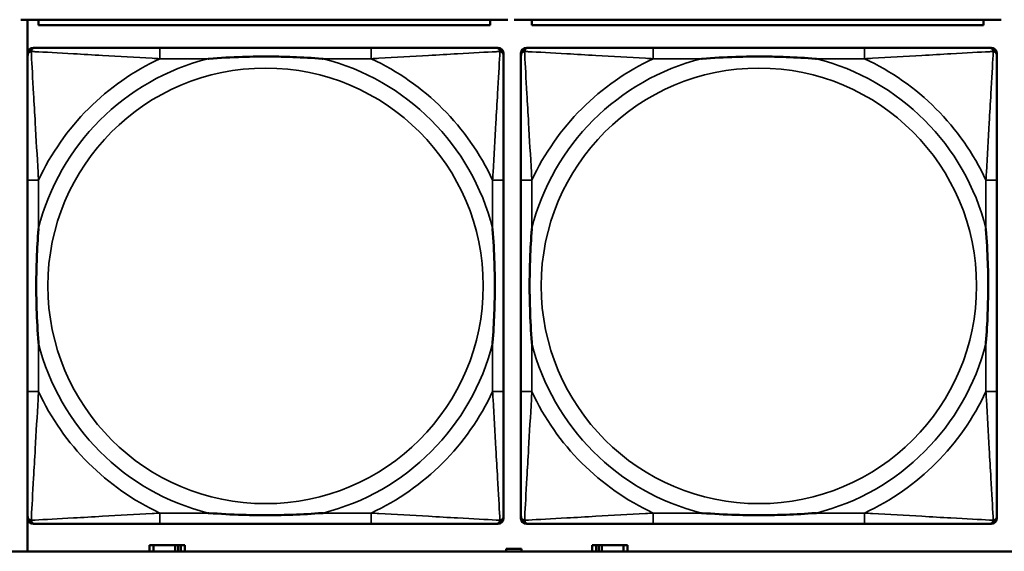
# Model space of a CAD drawing. Header units: inches. Extents: x 1.9 to 64.4, y 1.6 to 69.2.
# Tile 150 of 256: x 33.795 to 35.212, y 50.862 to 51.626. Entities that reach past the tile are written whole.
import ezdxf

# ---------------------------------------------------------------- set-up
doc = ezdxf.new("R2010")
doc.units = ezdxf.units.IN
doc.header["$MEASUREMENT"] = 0
doc.layers.add('Visible (ANSI)', color=7, linetype='Continuous', lineweight=50)
doc.layers.add('Visible Narrow (ANSI)', color=7, linetype='Continuous', lineweight=35)

msp = doc.modelspace()

# ---------------------------------------------------------------- linework, layer by layer
at = {"layer": 'Visible (ANSI)'}
for p, q in [((33.7967, 51.6264), (34.4977, 51.6264)), ((33.8064, 50.8616), (33.8064, 51.6264)), ((33.8222, 51.6264), (33.8222, 51.6184)), ((34.4722, 51.6184), (34.4722, 51.6264)), ((34.5067, 51.6264), (35.2077, 51.6264)), ((34.5322, 51.6264), (34.5322, 51.6184)), ((35.1822, 51.6184), (35.1822, 51.6264)), ((34.4722, 51.6184), (33.8222, 51.6184)), ((35.1822, 51.6184), (34.5322, 51.6184)), ((33.8144, 51.586), (33.8183, 51.586)), ((34.301, 51.586), (33.997, 51.586)), ((34.4797, 51.586), (34.4836, 51.586)), ((34.5244, 51.586), (34.5283, 51.586)), ((35.011, 51.586), (34.707, 51.586)), ((35.1897, 51.586), (35.1936, 51.586)), ((33.8065, 50.9089), (33.8065, 51.5781)), ((34.4915, 51.5781), (34.4915, 51.5742)), ((34.5165, 50.9089), (34.5165, 51.5781)), ((35.2015, 51.5781), (35.2015, 51.5742)), ((33.8065, 51.3955), (33.8065, 51.0915)), ((34.4915, 51.0915), (34.4915, 51.3955)), ((34.5165, 51.3955), (34.5165, 51.0915)), ((35.2015, 51.0915), (35.2015, 51.3955)), ((34.4836, 50.901), (33.8144, 50.901)), ((33.997, 50.901), (34.301, 50.901)), ((34.4915, 50.9128), (34.4915, 50.9089)), ((35.1936, 50.901), (34.5244, 50.901)), ((34.707, 50.901), (35.011, 50.901)), ((35.2015, 50.9128), (35.2015, 50.9089)), ((45.17, 50.8616), (22.395, 50.8616)), ((33.9877, 50.8706), (33.9819, 50.8706)), ((33.9819, 50.8706), (33.9819, 50.8616)), ((33.9877, 50.8706), (34.019, 50.8706)), ((33.9877, 50.8616), (33.9877, 50.8706)), ((34.019, 50.8616), (34.019, 50.8706)), ((34.019, 50.8706), (34.0231, 50.8706)), ((34.0231, 50.8706), (34.0231, 50.8616)), ((34.0231, 50.8706), (34.027, 50.8706)), ((34.0329, 50.8706), (34.027, 50.8706)), ((34.027, 50.8706), (34.027, 50.8616)), ((34.0329, 50.8616), (34.0329, 50.8706)), ((34.4954, 50.8616), (34.4954, 50.8651)), ((34.4954, 50.8651), (34.5174, 50.8651)), ((34.5174, 50.8651), (34.5174, 50.8616)), ((34.6247, 50.8706), (34.6189, 50.8706)), ((34.6189, 50.8706), (34.6189, 50.8616)), ((34.6247, 50.8706), (34.6287, 50.8706)), ((34.6247, 50.8616), (34.6247, 50.8706)), ((34.6287, 50.8616), (34.6287, 50.8706)), ((34.6287, 50.8706), (34.6328, 50.8706)), ((34.6328, 50.8706), (34.6328, 50.8616)), ((34.6328, 50.8706), (34.664, 50.8706)), ((34.664, 50.8706), (34.664, 50.8616)), ((34.6699, 50.8706), (34.664, 50.8706)), ((34.6699, 50.8616), (34.6699, 50.8706))]:
    msp.add_line(p, q, dxfattribs=at)
for centre, radius, start, end in [((33.8144, 51.5781), 0.00787, 90, 180), ((33.8183, 51.5742), 0.0118, 90, 180), ((34.4797, 51.5742), 0.0118, 0, 90), ((34.4836, 51.5781), 0.00787, 0, 90), ((34.5244, 51.5781), 0.00787, 90, 180), ((34.5283, 51.5742), 0.0118, 90, 180), ((35.1897, 51.5742), 0.0118, 0, 90), ((35.1936, 51.5781), 0.00787, 0, 90), ((33.8183, 50.9128), 0.0118, 180, 270), ((33.8144, 50.9089), 0.00787, 180, 270), ((34.4797, 50.9128), 0.0118, 270, 360), ((34.4836, 50.9089), 0.00787, 270, 0), ((34.5283, 50.9128), 0.0118, 180, 270), ((34.5244, 50.9089), 0.00787, 180, 270), ((35.1897, 50.9128), 0.0118, 270, 360), ((35.1936, 50.9089), 0.00787, 270, 0)]:
    msp.add_arc(centre, radius, start, end, dxfattribs=at)
for points, knots in [([(33.997, 51.586), (33.9935, 51.586), (33.9899, 51.586), (33.9863, 51.586), (33.9531, 51.586), (33.9194, 51.586), (33.8885, 51.586), (33.8616, 51.586), (33.836, 51.586), (33.8226, 51.586), (33.821, 51.586), (33.8195, 51.586), (33.8183, 51.586)], [0, 0, 0, 0, 0.0272471, 0.0272471, 0.0272471, 0.2790553, 0.2790553, 0.2790553, 0.4988354, 0.4988354, 0.4988354, 0.5252205, 0.5252205, 0.5252205, 0.5252205]), ([(34.4797, 51.586), (34.4648, 51.586), (34.4232, 51.586), (34.3826, 51.586), (34.356, 51.586), (34.3282, 51.586), (34.301, 51.586)], [-0.5252205, -0.5252205, -0.5252205, -0.5252205, -0.20743, -0.20743, -0.20743, 0, 0, 0, 0]), ([(34.707, 51.586), (34.7035, 51.586), (34.6999, 51.586), (34.6963, 51.586), (34.6631, 51.586), (34.6294, 51.586), (34.5985, 51.586), (34.5716, 51.586), (34.546, 51.586), (34.5326, 51.586), (34.531, 51.586), (34.5295, 51.586), (34.5283, 51.586)], [0, 0, 0, 0, 0.0272471, 0.0272471, 0.0272471, 0.2790553, 0.2790553, 0.2790553, 0.4988354, 0.4988354, 0.4988354, 0.5252205, 0.5252205, 0.5252205, 0.5252205]), ([(35.1897, 51.586), (35.1748, 51.586), (35.1332, 51.586), (35.0926, 51.586), (35.066, 51.586), (35.0382, 51.586), (35.011, 51.586)], [-0.5252205, -0.5252205, -0.5252205, -0.5252205, -0.20743, -0.20743, -0.20743, 0, 0, 0, 0]), ([(33.8065, 51.5742), (33.8065, 51.5593), (33.8065, 51.5177), (33.8065, 51.4771), (33.8065, 51.4505), (33.8065, 51.4227), (33.8065, 51.3955)], [-0.5252205, -0.5252205, -0.5252205, -0.5252205, -0.20743, -0.20743, -0.20743, 0, 0, 0, 0]), ([(34.0663, 51.5703), (34.0667, 51.5703), (34.0671, 51.5703), (34.0836, 51.5716), (34.0997, 51.5724), (34.1227, 51.5731), (34.1294, 51.5733), (34.1385, 51.5734), (34.141, 51.5734), (34.1451, 51.5734), (34.1467, 51.5734), (34.1498, 51.5734), (34.1513, 51.5734), (34.1549, 51.5734), (34.157, 51.5734), (34.1631, 51.5734), (34.1673, 51.5733), (34.177, 51.5731), (34.1826, 51.5729), (34.2024, 51.5722), (34.2164, 51.5714), (34.2309, 51.5703), (34.2313, 51.5703), (34.2318, 51.5703)], [-0.416114, -0.416114, -0.416114, -0.416114, -0.4127691, -0.4127691, -0.2896446, -0.2896446, -0.2388934, -0.2388934, -0.2201881, -0.2201881, -0.2080204, -0.2080204, -0.196499, -0.196499, -0.1809939, -0.1809939, -0.149741, -0.149741, -0.1073162, -0.1073162, 0, 0, 0.0033356, 0.0033356, 0.0033356, 0.0033356]), ([(34.4915, 51.3955), (34.4915, 51.399), (34.4915, 51.4026), (34.4915, 51.4062), (34.4915, 51.4394), (34.4915, 51.4731), (34.4915, 51.504), (34.4915, 51.5309), (34.4915, 51.5565), (34.4915, 51.5699), (34.4915, 51.5715), (34.4915, 51.573), (34.4915, 51.5742)], [0, 0, 0, 0, 0.0272471, 0.0272471, 0.0272471, 0.2790553, 0.2790553, 0.2790553, 0.4988354, 0.4988354, 0.4988354, 0.5252205, 0.5252205, 0.5252205, 0.5252205]), ([(34.5165, 51.5742), (34.5165, 51.5593), (34.5165, 51.5177), (34.5165, 51.4771), (34.5165, 51.4505), (34.5165, 51.4227), (34.5165, 51.3955)], [-0.5252205, -0.5252205, -0.5252205, -0.5252205, -0.20743, -0.20743, -0.20743, 0, 0, 0, 0]), ([(34.7763, 51.5703), (34.7767, 51.5703), (34.7771, 51.5703), (34.7936, 51.5716), (34.8097, 51.5724), (34.8327, 51.5731), (34.8394, 51.5733), (34.8485, 51.5734), (34.851, 51.5734), (34.8551, 51.5734), (34.8567, 51.5734), (34.8598, 51.5734), (34.8613, 51.5734), (34.8649, 51.5734), (34.867, 51.5734), (34.8731, 51.5734), (34.8773, 51.5733), (34.887, 51.5731), (34.8926, 51.5729), (34.9124, 51.5722), (34.9264, 51.5714), (34.9409, 51.5703), (34.9413, 51.5703), (34.9418, 51.5703)], [-0.416114, -0.416114, -0.416114, -0.416114, -0.4127691, -0.4127691, -0.2896446, -0.2896446, -0.2388934, -0.2388934, -0.2201881, -0.2201881, -0.2080204, -0.2080204, -0.196499, -0.196499, -0.1809939, -0.1809939, -0.149741, -0.149741, -0.1073162, -0.1073162, 0, 0, 0.0033356, 0.0033356, 0.0033356, 0.0033356]), ([(35.2015, 51.3955), (35.2015, 51.399), (35.2015, 51.4026), (35.2015, 51.4062), (35.2015, 51.4394), (35.2015, 51.4731), (35.2015, 51.504), (35.2015, 51.5309), (35.2015, 51.5565), (35.2015, 51.5699), (35.2015, 51.5715), (35.2015, 51.573), (35.2015, 51.5742)], [0, 0, 0, 0, 0.0272471, 0.0272471, 0.0272471, 0.2790553, 0.2790553, 0.2790553, 0.4988354, 0.4988354, 0.4988354, 0.5252205, 0.5252205, 0.5252205, 0.5252205]), ([(33.8222, 51.1608), (33.8222, 51.1612), (33.8222, 51.1616), (33.8209, 51.1781), (33.8201, 51.1942), (33.8194, 51.2171), (33.8192, 51.2238), (33.8191, 51.233), (33.8191, 51.2355), (33.8191, 51.2396), (33.8191, 51.2412), (33.8191, 51.2443), (33.8191, 51.2458), (33.8191, 51.2494), (33.8191, 51.2515), (33.8191, 51.2576), (33.8192, 51.2618), (33.8194, 51.2715), (33.8196, 51.2771), (33.8203, 51.2969), (33.8211, 51.3109), (33.8222, 51.3254), (33.8222, 51.3258), (33.8222, 51.3262)], [-0.416114, -0.416114, -0.416114, -0.416114, -0.4127691, -0.4127691, -0.2896446, -0.2896446, -0.2388934, -0.2388934, -0.2201881, -0.2201881, -0.2080204, -0.2080204, -0.196499, -0.196499, -0.1809939, -0.1809939, -0.149741, -0.149741, -0.1073162, -0.1073162, 0, 0, 0.0033356, 0.0033356, 0.0033356, 0.0033356]), ([(34.4758, 51.3262), (34.4758, 51.3258), (34.4758, 51.3254), (34.4771, 51.3089), (34.4779, 51.2928), (34.4787, 51.2699), (34.4788, 51.2632), (34.4789, 51.254), (34.4789, 51.2515), (34.4789, 51.2474), (34.479, 51.2458), (34.479, 51.2427), (34.479, 51.2412), (34.4789, 51.2376), (34.4789, 51.2356), (34.4789, 51.2294), (34.4788, 51.2252), (34.4786, 51.2155), (34.4784, 51.2099), (34.4777, 51.1902), (34.4769, 51.1761), (34.4758, 51.1616), (34.4758, 51.1612), (34.4758, 51.1608)], [-0.416114, -0.416114, -0.416114, -0.416114, -0.4127691, -0.4127691, -0.2896446, -0.2896446, -0.2388934, -0.2388934, -0.2201881, -0.2201881, -0.2080204, -0.2080204, -0.196499, -0.196499, -0.1809939, -0.1809939, -0.149741, -0.149741, -0.1073162, -0.1073162, 0, 0, 0.0033356, 0.0033356, 0.0033356, 0.0033356]), ([(34.5322, 51.1608), (34.5322, 51.1612), (34.5322, 51.1616), (34.5309, 51.1781), (34.5301, 51.1942), (34.5294, 51.2171), (34.5292, 51.2238), (34.5291, 51.233), (34.5291, 51.2355), (34.5291, 51.2396), (34.5291, 51.2412), (34.5291, 51.2443), (34.5291, 51.2458), (34.5291, 51.2494), (34.5291, 51.2515), (34.5291, 51.2576), (34.5292, 51.2618), (34.5294, 51.2715), (34.5296, 51.2771), (34.5303, 51.2969), (34.5311, 51.3109), (34.5322, 51.3254), (34.5322, 51.3258), (34.5322, 51.3262)], [-0.416114, -0.416114, -0.416114, -0.416114, -0.4127691, -0.4127691, -0.2896446, -0.2896446, -0.2388934, -0.2388934, -0.2201881, -0.2201881, -0.2080204, -0.2080204, -0.196499, -0.196499, -0.1809939, -0.1809939, -0.149741, -0.149741, -0.1073162, -0.1073162, 0, 0, 0.0033356, 0.0033356, 0.0033356, 0.0033356]), ([(35.1858, 51.3262), (35.1858, 51.3258), (35.1858, 51.3254), (35.1871, 51.3089), (35.1879, 51.2928), (35.1887, 51.2699), (35.1888, 51.2632), (35.1889, 51.254), (35.1889, 51.2515), (35.1889, 51.2474), (35.189, 51.2458), (35.189, 51.2427), (35.189, 51.2412), (35.1889, 51.2376), (35.1889, 51.2356), (35.1889, 51.2294), (35.1888, 51.2252), (35.1886, 51.2155), (35.1884, 51.2099), (35.1877, 51.1902), (35.1869, 51.1761), (35.1858, 51.1616), (35.1858, 51.1612), (35.1858, 51.1608)], [-0.416114, -0.416114, -0.416114, -0.416114, -0.4127691, -0.4127691, -0.2896446, -0.2896446, -0.2388934, -0.2388934, -0.2201881, -0.2201881, -0.2080204, -0.2080204, -0.196499, -0.196499, -0.1809939, -0.1809939, -0.149741, -0.149741, -0.1073162, -0.1073162, 0, 0, 0.0033356, 0.0033356, 0.0033356, 0.0033356]), ([(33.8065, 51.0915), (33.8065, 51.0643), (33.8065, 51.0365), (33.8065, 51.0099), (33.8065, 50.9693), (33.8065, 50.9277), (33.8065, 50.9128)], [3.9382945, 3.9382945, 3.9382945, 3.9382945, 4.1457245, 4.1457245, 4.1457245, 4.463515, 4.463515, 4.463515, 4.463515]), ([(34.4915, 50.9128), (34.4915, 50.9277), (34.4915, 50.9693), (34.4915, 51.0099), (34.4915, 51.0365), (34.4915, 51.0643), (34.4915, 51.0915)], [-0.5252205, -0.5252205, -0.5252205, -0.5252205, -0.20743, -0.20743, -0.20743, 0, 0, 0, 0]), ([(34.5165, 51.0915), (34.5165, 51.0643), (34.5165, 51.0365), (34.5165, 51.0099), (34.5165, 50.9693), (34.5165, 50.9277), (34.5165, 50.9128)], [3.9382945, 3.9382945, 3.9382945, 3.9382945, 4.1457245, 4.1457245, 4.1457245, 4.463515, 4.463515, 4.463515, 4.463515]), ([(35.2015, 50.9128), (35.2015, 50.9277), (35.2015, 50.9693), (35.2015, 51.0099), (35.2015, 51.0365), (35.2015, 51.0643), (35.2015, 51.0915)], [-0.5252205, -0.5252205, -0.5252205, -0.5252205, -0.20743, -0.20743, -0.20743, 0, 0, 0, 0]), ([(34.2318, 50.9167), (34.2313, 50.9167), (34.2309, 50.9167), (34.2164, 50.9156), (34.2024, 50.9148), (34.1826, 50.9141), (34.177, 50.9139), (34.1673, 50.9137), (34.1631, 50.9136), (34.157, 50.9136), (34.1549, 50.9136), (34.1513, 50.9136), (34.1498, 50.9136), (34.1467, 50.9136), (34.1451, 50.9136), (34.141, 50.9136), (34.1385, 50.9136), (34.1294, 50.9137), (34.1227, 50.9139), (34.0997, 50.9146), (34.0836, 50.9154), (34.0671, 50.9167), (34.0667, 50.9167), (34.0663, 50.9167)], [-0.4149464, -0.4149464, -0.4149464, -0.4149464, -0.41162, -0.41162, -0.3046026, -0.3046026, -0.2622958, -0.2622958, -0.23113, -0.23113, -0.215668, -0.215668, -0.2041787, -0.2041787, -0.1920448, -0.1920448, -0.1733916, -0.1733916, -0.1227817, -0.1227817, 0, 0, 0.0033356, 0.0033356, 0.0033356, 0.0033356]), ([(34.9418, 50.9167), (34.9413, 50.9167), (34.9409, 50.9167), (34.9264, 50.9156), (34.9124, 50.9148), (34.8926, 50.9141), (34.887, 50.9139), (34.8773, 50.9137), (34.8731, 50.9136), (34.867, 50.9136), (34.8649, 50.9136), (34.8613, 50.9136), (34.8598, 50.9136), (34.8567, 50.9136), (34.8551, 50.9136), (34.851, 50.9136), (34.8485, 50.9136), (34.8394, 50.9137), (34.8327, 50.9139), (34.8097, 50.9146), (34.7936, 50.9154), (34.7771, 50.9167), (34.7767, 50.9167), (34.7763, 50.9167)], [-0.4149464, -0.4149464, -0.4149464, -0.4149464, -0.41162, -0.41162, -0.3046026, -0.3046026, -0.2622958, -0.2622958, -0.23113, -0.23113, -0.215668, -0.215668, -0.2041787, -0.2041787, -0.1920448, -0.1920448, -0.1733916, -0.1733916, -0.1227817, -0.1227817, 0, 0, 0.0033356, 0.0033356, 0.0033356, 0.0033356]), ([(33.8183, 50.901), (33.8332, 50.901), (33.8748, 50.901), (33.9154, 50.901), (33.942, 50.901), (33.9698, 50.901), (33.997, 50.901)], [-0.5252205, -0.5252205, -0.5252205, -0.5252205, -0.20743, -0.20743, -0.20743, 0, 0, 0, 0]), ([(34.301, 50.901), (34.3282, 50.901), (34.356, 50.901), (34.3826, 50.901), (34.4232, 50.901), (34.4648, 50.901), (34.4797, 50.901)], [3.9382945, 3.9382945, 3.9382945, 3.9382945, 4.1457245, 4.1457245, 4.1457245, 4.463515, 4.463515, 4.463515, 4.463515]), ([(34.5283, 50.901), (34.5432, 50.901), (34.5848, 50.901), (34.6254, 50.901), (34.652, 50.901), (34.6798, 50.901), (34.707, 50.901)], [-0.5252205, -0.5252205, -0.5252205, -0.5252205, -0.20743, -0.20743, -0.20743, 0, 0, 0, 0]), ([(35.011, 50.901), (35.0382, 50.901), (35.066, 50.901), (35.0926, 50.901), (35.1332, 50.901), (35.1748, 50.901), (35.1897, 50.901)], [3.9382945, 3.9382945, 3.9382945, 3.9382945, 4.1457245, 4.1457245, 4.1457245, 4.463515, 4.463515, 4.463515, 4.463515])]:
    msp.add_open_spline(points, degree=3, knots=knots, dxfattribs=at)
at = {"layer": 'Visible Narrow (ANSI)'}
for p, q in [((33.997, 51.586), (33.997, 51.5703)), ((34.301, 51.586), (34.301, 51.5703)), ((34.707, 51.586), (34.707, 51.5703)), ((35.011, 51.586), (35.011, 51.5703)), ((33.997, 51.5703), (34.0663, 51.5703)), ((34.2318, 51.5703), (34.301, 51.5703)), ((34.707, 51.5703), (34.7763, 51.5703)), ((34.9418, 51.5703), (35.011, 51.5703)), ((33.8222, 51.3955), (33.8065, 51.3955)), ((33.8222, 51.3262), (33.8222, 51.3955)), ((34.4915, 51.3955), (34.4758, 51.3955)), ((34.4758, 51.3955), (34.4758, 51.3262)), ((34.5322, 51.3955), (34.5165, 51.3955)), ((34.5322, 51.3262), (34.5322, 51.3955)), ((35.2015, 51.3955), (35.1858, 51.3955)), ((35.1858, 51.3955), (35.1858, 51.3262)), ((33.8222, 51.0915), (33.8222, 51.1608)), ((34.4758, 51.1608), (34.4758, 51.0915)), ((34.5322, 51.0915), (34.5322, 51.1608)), ((35.1858, 51.1608), (35.1858, 51.0915)), ((33.8222, 51.0915), (33.8065, 51.0915)), ((34.4915, 51.0915), (34.4758, 51.0915)), ((34.5322, 51.0915), (34.5165, 51.0915)), ((35.2015, 51.0915), (35.1858, 51.0915)), ((33.997, 50.9167), (33.997, 50.901)), ((34.0663, 50.9167), (33.997, 50.9167)), ((34.301, 50.9167), (34.2318, 50.9167)), ((34.301, 50.9167), (34.301, 50.901)), ((34.707, 50.9167), (34.707, 50.901)), ((34.7763, 50.9167), (34.707, 50.9167)), ((35.011, 50.9167), (34.9418, 50.9167)), ((35.011, 50.9167), (35.011, 50.901))]:
    msp.add_line(p, q, dxfattribs=at)
for centre in [(34.149, 51.2435), (34.859, 51.2435)]:
    msp.add_circle(centre, 0.3133, dxfattribs=at)
for centre, radius, start, end in [((34.149, 51.2435), 0.3371, 104.2103, 165.7897), ((34.149, 51.2435), 0.3604, 114.9407, 155.0593), ((34.149, 51.2435), 0.3371, 14.2103, 75.7897), ((34.149, 51.2435), 0.3604, 24.9407, 65.0593), ((34.859, 51.2435), 0.3371, 104.2103, 165.7897), ((34.859, 51.2435), 0.3604, 114.9407, 155.0593), ((34.859, 51.2435), 0.3371, 14.2103, 75.7897), ((34.859, 51.2435), 0.3604, 24.9407, 65.0593), ((34.149, 51.2435), 0.3371, 194.2103, 255.7897), ((34.149, 51.2435), 0.3371, 284.2103, 345.7897), ((34.859, 51.2435), 0.3371, 194.2103, 255.7897), ((34.859, 51.2435), 0.3371, 284.2103, 345.7897), ((34.149, 51.2435), 0.3604, 204.9407, 245.0593), ((34.149, 51.2435), 0.3604, 294.9407, 335.0593), ((34.859, 51.2435), 0.3604, 204.9407, 245.0593), ((34.859, 51.2435), 0.3604, 294.9407, 335.0593)]:
    msp.add_arc(centre, radius, start, end, dxfattribs=at)
for points, knots in [([(33.8065, 51.5742), (33.8065, 51.5748), (33.8066, 51.5754), (33.8068, 51.5764), (33.807, 51.5768), (33.8073, 51.5775), (33.8074, 51.5777), (33.8077, 51.5781), (33.8078, 51.5782), (33.8081, 51.5786), (33.8084, 51.5789), (33.8091, 51.5795), (33.8096, 51.5798), (33.8107, 51.5803), (33.8112, 51.5806), (33.8118, 51.5807)], [-0.02627331, -0.02627331, -0.02627331, -0.02627331, -0.02158775, -0.02158775, -0.01736415, -0.01736415, -0.0147244, -0.0147244, -0.01307456, -0.01307456, -0.00977487, -0.00977487, -0.00449537, -0.00449537, 0.00012419, 0.00012419, 0.00012419, 0.00012419]), ([(33.8118, 51.5807), (33.812, 51.5813), (33.8122, 51.5819), (33.8127, 51.5829), (33.813, 51.5834), (33.8136, 51.5841), (33.8139, 51.5844), (33.8143, 51.5847), (33.8144, 51.5848), (33.8148, 51.5851), (33.8151, 51.5852), (33.8157, 51.5855), (33.8161, 51.5857), (33.8171, 51.5859), (33.8177, 51.586), (33.8183, 51.586)], [-0.00012419, -0.00012419, -0.00012419, -0.00012419, 0.00449537, 0.00449537, 0.00977487, 0.00977487, 0.01307456, 0.01307456, 0.0147244, 0.0147244, 0.01736415, 0.01736415, 0.02158775, 0.02158775, 0.02627331, 0.02627331, 0.02627331, 0.02627331]), ([(33.8222, 51.3955), (33.822, 51.3992), (33.8218, 51.403), (33.8203, 51.4303), (33.8189, 51.4545), (33.8167, 51.4924), (33.8159, 51.5064), (33.8139, 51.5416), (33.8128, 51.5618), (33.812, 51.5772), (33.8119, 51.579), (33.8118, 51.5807)], [0, 0, 0, 0, 0.0278591, 0.0278591, 0.201273, 0.201273, 0.3066357, 0.3066357, 0.475216, 0.475216, 0.5007189, 0.5007189, 0.5007189, 0.5007189]), ([(33.8118, 51.5807), (33.8135, 51.5806), (33.8153, 51.5805), (33.8307, 51.5797), (33.8509, 51.5787), (33.8861, 51.5767), (33.9001, 51.5758), (33.938, 51.5736), (33.9622, 51.5722), (33.9895, 51.5707), (33.9933, 51.5705), (33.997, 51.5703)], [-0.5007189, -0.5007189, -0.5007189, -0.5007189, -0.475216, -0.475216, -0.3066357, -0.3066357, -0.201273, -0.201273, -0.0278591, -0.0278591, 0, 0, 0, 0]), ([(34.301, 51.5703), (34.3047, 51.5705), (34.3085, 51.5707), (34.3358, 51.5722), (34.36, 51.5736), (34.3979, 51.5758), (34.4119, 51.5767), (34.4472, 51.5787), (34.4673, 51.5797), (34.4827, 51.5805), (34.4845, 51.5806), (34.4862, 51.5807)], [0, 0, 0, 0, 0.0278591, 0.0278591, 0.201273, 0.201273, 0.3066357, 0.3066357, 0.475216, 0.475216, 0.5007189, 0.5007189, 0.5007189, 0.5007189]), ([(34.4862, 51.5807), (34.4862, 51.579), (34.4861, 51.5772), (34.4852, 51.5618), (34.4842, 51.5416), (34.4822, 51.5064), (34.4813, 51.4924), (34.4791, 51.4545), (34.4777, 51.4303), (34.4762, 51.403), (34.476, 51.3992), (34.4758, 51.3955)], [-0.5007189, -0.5007189, -0.5007189, -0.5007189, -0.475216, -0.475216, -0.3066357, -0.3066357, -0.201273, -0.201273, -0.0278591, -0.0278591, 0, 0, 0, 0]), ([(34.4797, 51.586), (34.4803, 51.586), (34.4809, 51.5859), (34.4819, 51.5857), (34.4823, 51.5855), (34.483, 51.5852), (34.4832, 51.5851), (34.4836, 51.5848), (34.4837, 51.5847), (34.4841, 51.5844), (34.4844, 51.5841), (34.485, 51.5834), (34.4853, 51.5829), (34.4858, 51.5819), (34.4861, 51.5813), (34.4862, 51.5807)], [-0.02627331, -0.02627331, -0.02627331, -0.02627331, -0.02158775, -0.02158775, -0.01736415, -0.01736415, -0.0147244, -0.0147244, -0.01307456, -0.01307456, -0.00977487, -0.00977487, -0.00449537, -0.00449537, 0.00012419, 0.00012419, 0.00012419, 0.00012419]), ([(34.4862, 51.5807), (34.4868, 51.5806), (34.4874, 51.5803), (34.4884, 51.5798), (34.4889, 51.5795), (34.4896, 51.5789), (34.4899, 51.5786), (34.4902, 51.5782), (34.4903, 51.5781), (34.4906, 51.5777), (34.4907, 51.5775), (34.491, 51.5768), (34.4912, 51.5764), (34.4915, 51.5754), (34.4915, 51.5748), (34.4915, 51.5742)], [-0.00012419, -0.00012419, -0.00012419, -0.00012419, 0.00449537, 0.00449537, 0.00977487, 0.00977487, 0.01307456, 0.01307456, 0.0147244, 0.0147244, 0.01736415, 0.01736415, 0.02158775, 0.02158775, 0.02627331, 0.02627331, 0.02627331, 0.02627331]), ([(34.5165, 51.5742), (34.5165, 51.5748), (34.5166, 51.5754), (34.5168, 51.5764), (34.517, 51.5768), (34.5173, 51.5775), (34.5174, 51.5777), (34.5177, 51.5781), (34.5178, 51.5782), (34.5181, 51.5786), (34.5184, 51.5789), (34.5191, 51.5795), (34.5196, 51.5798), (34.5207, 51.5803), (34.5212, 51.5806), (34.5218, 51.5807)], [-0.02627331, -0.02627331, -0.02627331, -0.02627331, -0.02158775, -0.02158775, -0.01736415, -0.01736415, -0.0147244, -0.0147244, -0.01307456, -0.01307456, -0.00977487, -0.00977487, -0.00449537, -0.00449537, 0.00012419, 0.00012419, 0.00012419, 0.00012419]), ([(34.5218, 51.5807), (34.522, 51.5813), (34.5222, 51.5819), (34.5227, 51.5829), (34.523, 51.5834), (34.5236, 51.5841), (34.5239, 51.5844), (34.5243, 51.5847), (34.5244, 51.5848), (34.5248, 51.5851), (34.5251, 51.5852), (34.5257, 51.5855), (34.5261, 51.5857), (34.5271, 51.5859), (34.5277, 51.586), (34.5283, 51.586)], [-0.00012419, -0.00012419, -0.00012419, -0.00012419, 0.00449537, 0.00449537, 0.00977487, 0.00977487, 0.01307456, 0.01307456, 0.0147244, 0.0147244, 0.01736415, 0.01736415, 0.02158775, 0.02158775, 0.02627331, 0.02627331, 0.02627331, 0.02627331]), ([(34.5322, 51.3955), (34.532, 51.3992), (34.5318, 51.403), (34.5303, 51.4303), (34.5289, 51.4545), (34.5267, 51.4924), (34.5259, 51.5064), (34.5239, 51.5416), (34.5228, 51.5618), (34.522, 51.5772), (34.5219, 51.579), (34.5218, 51.5807)], [0, 0, 0, 0, 0.0278591, 0.0278591, 0.201273, 0.201273, 0.3066357, 0.3066357, 0.475216, 0.475216, 0.5007189, 0.5007189, 0.5007189, 0.5007189]), ([(34.5218, 51.5807), (34.5235, 51.5806), (34.5253, 51.5805), (34.5407, 51.5797), (34.5609, 51.5787), (34.5961, 51.5767), (34.6101, 51.5758), (34.648, 51.5736), (34.6722, 51.5722), (34.6995, 51.5707), (34.7033, 51.5705), (34.707, 51.5703)], [-0.5007189, -0.5007189, -0.5007189, -0.5007189, -0.475216, -0.475216, -0.3066357, -0.3066357, -0.201273, -0.201273, -0.0278591, -0.0278591, 0, 0, 0, 0]), ([(35.011, 51.5703), (35.0147, 51.5705), (35.0185, 51.5707), (35.0458, 51.5722), (35.07, 51.5736), (35.1079, 51.5758), (35.1219, 51.5767), (35.1572, 51.5787), (35.1773, 51.5797), (35.1927, 51.5805), (35.1945, 51.5806), (35.1962, 51.5807)], [0, 0, 0, 0, 0.0278591, 0.0278591, 0.201273, 0.201273, 0.3066357, 0.3066357, 0.475216, 0.475216, 0.5007189, 0.5007189, 0.5007189, 0.5007189]), ([(35.1962, 51.5807), (35.1962, 51.579), (35.1961, 51.5772), (35.1952, 51.5618), (35.1942, 51.5416), (35.1922, 51.5064), (35.1913, 51.4924), (35.1891, 51.4545), (35.1877, 51.4303), (35.1862, 51.403), (35.186, 51.3992), (35.1858, 51.3955)], [-0.5007189, -0.5007189, -0.5007189, -0.5007189, -0.475216, -0.475216, -0.3066357, -0.3066357, -0.201273, -0.201273, -0.0278591, -0.0278591, 0, 0, 0, 0]), ([(35.1897, 51.586), (35.1903, 51.586), (35.1909, 51.5859), (35.1919, 51.5857), (35.1923, 51.5855), (35.193, 51.5852), (35.1932, 51.5851), (35.1936, 51.5848), (35.1937, 51.5847), (35.1941, 51.5844), (35.1944, 51.5841), (35.195, 51.5834), (35.1953, 51.5829), (35.1958, 51.5819), (35.1961, 51.5813), (35.1962, 51.5807)], [-0.02627331, -0.02627331, -0.02627331, -0.02627331, -0.02158775, -0.02158775, -0.01736415, -0.01736415, -0.0147244, -0.0147244, -0.01307456, -0.01307456, -0.00977487, -0.00977487, -0.00449537, -0.00449537, 0.00012419, 0.00012419, 0.00012419, 0.00012419]), ([(35.1962, 51.5807), (35.1968, 51.5806), (35.1974, 51.5803), (35.1984, 51.5798), (35.1989, 51.5795), (35.1996, 51.5789), (35.1999, 51.5786), (35.2002, 51.5782), (35.2003, 51.5781), (35.2006, 51.5777), (35.2007, 51.5775), (35.201, 51.5768), (35.2012, 51.5764), (35.2015, 51.5754), (35.2015, 51.5748), (35.2015, 51.5742)], [-0.00012419, -0.00012419, -0.00012419, -0.00012419, 0.00449537, 0.00449537, 0.00977487, 0.00977487, 0.01307456, 0.01307456, 0.0147244, 0.0147244, 0.01736415, 0.01736415, 0.02158775, 0.02158775, 0.02627331, 0.02627331, 0.02627331, 0.02627331]), ([(33.8118, 50.9063), (33.8119, 50.908), (33.812, 50.9098), (33.8128, 50.9252), (33.8139, 50.9454), (33.8159, 50.9806), (33.8167, 50.9946), (33.8189, 51.0325), (33.8203, 51.0567), (33.8218, 51.084), (33.822, 51.0878), (33.8222, 51.0915)], [-4.4390134, -4.4390134, -4.4390134, -4.4390134, -4.4135105, -4.4135105, -4.2449302, -4.2449302, -4.1395675, -4.1395675, -3.9661536, -3.9661536, -3.9382945, -3.9382945, -3.9382945, -3.9382945]), ([(34.4758, 51.0915), (34.476, 51.0878), (34.4762, 51.084), (34.4777, 51.0567), (34.4791, 51.0325), (34.4813, 50.9946), (34.4822, 50.9806), (34.4842, 50.9454), (34.4852, 50.9252), (34.4861, 50.9098), (34.4862, 50.908), (34.4862, 50.9063)], [0, 0, 0, 0, 0.0278591, 0.0278591, 0.201273, 0.201273, 0.3066357, 0.3066357, 0.475216, 0.475216, 0.5007189, 0.5007189, 0.5007189, 0.5007189]), ([(34.5218, 50.9063), (34.5219, 50.908), (34.522, 50.9098), (34.5228, 50.9252), (34.5239, 50.9454), (34.5259, 50.9806), (34.5267, 50.9946), (34.5289, 51.0325), (34.5303, 51.0567), (34.5318, 51.084), (34.532, 51.0878), (34.5322, 51.0915)], [-4.4390134, -4.4390134, -4.4390134, -4.4390134, -4.4135105, -4.4135105, -4.2449302, -4.2449302, -4.1395675, -4.1395675, -3.9661536, -3.9661536, -3.9382945, -3.9382945, -3.9382945, -3.9382945]), ([(35.1858, 51.0915), (35.186, 51.0878), (35.1862, 51.084), (35.1877, 51.0567), (35.1891, 51.0325), (35.1913, 50.9946), (35.1922, 50.9806), (35.1942, 50.9454), (35.1952, 50.9252), (35.1961, 50.9098), (35.1962, 50.908), (35.1962, 50.9063)], [0, 0, 0, 0, 0.0278591, 0.0278591, 0.201273, 0.201273, 0.3066357, 0.3066357, 0.475216, 0.475216, 0.5007189, 0.5007189, 0.5007189, 0.5007189]), ([(33.997, 50.9167), (33.9933, 50.9165), (33.9895, 50.9163), (33.9622, 50.9148), (33.938, 50.9134), (33.9001, 50.9112), (33.8861, 50.9103), (33.8509, 50.9084), (33.8307, 50.9073), (33.8153, 50.9065), (33.8135, 50.9064), (33.8118, 50.9063)], [0, 0, 0, 0, 0.0278591, 0.0278591, 0.201273, 0.201273, 0.3066357, 0.3066357, 0.475216, 0.475216, 0.5007189, 0.5007189, 0.5007189, 0.5007189]), ([(34.4862, 50.9063), (34.4845, 50.9064), (34.4827, 50.9065), (34.4673, 50.9073), (34.4472, 50.9084), (34.4119, 50.9103), (34.3979, 50.9112), (34.36, 50.9134), (34.3358, 50.9148), (34.3085, 50.9163), (34.3047, 50.9165), (34.301, 50.9167)], [-4.4390134, -4.4390134, -4.4390134, -4.4390134, -4.4135105, -4.4135105, -4.2449302, -4.2449302, -4.1395675, -4.1395675, -3.9661536, -3.9661536, -3.9382945, -3.9382945, -3.9382945, -3.9382945]), ([(34.707, 50.9167), (34.7033, 50.9165), (34.6995, 50.9163), (34.6722, 50.9148), (34.648, 50.9134), (34.6101, 50.9112), (34.5961, 50.9103), (34.5609, 50.9084), (34.5407, 50.9073), (34.5253, 50.9065), (34.5235, 50.9064), (34.5218, 50.9063)], [0, 0, 0, 0, 0.0278591, 0.0278591, 0.201273, 0.201273, 0.3066357, 0.3066357, 0.475216, 0.475216, 0.5007189, 0.5007189, 0.5007189, 0.5007189]), ([(35.1962, 50.9063), (35.1945, 50.9064), (35.1927, 50.9065), (35.1773, 50.9073), (35.1572, 50.9084), (35.1219, 50.9103), (35.1079, 50.9112), (35.07, 50.9134), (35.0458, 50.9148), (35.0185, 50.9163), (35.0147, 50.9165), (35.011, 50.9167)], [-4.4390134, -4.4390134, -4.4390134, -4.4390134, -4.4135105, -4.4135105, -4.2449302, -4.2449302, -4.1395675, -4.1395675, -3.9661536, -3.9661536, -3.9382945, -3.9382945, -3.9382945, -3.9382945]), ([(33.8118, 50.9063), (33.8112, 50.9064), (33.8107, 50.9067), (33.8096, 50.9072), (33.8091, 50.9075), (33.8084, 50.9081), (33.8081, 50.9084), (33.8078, 50.9088), (33.8077, 50.9089), (33.8074, 50.9093), (33.8073, 50.9095), (33.807, 50.9102), (33.8068, 50.9106), (33.8066, 50.9116), (33.8065, 50.9122), (33.8065, 50.9128)], [-0.00012419, -0.00012419, -0.00012419, -0.00012419, 0.00449537, 0.00449537, 0.00977487, 0.00977487, 0.01307456, 0.01307456, 0.0147244, 0.0147244, 0.01736415, 0.01736415, 0.02158775, 0.02158775, 0.02627331, 0.02627331, 0.02627331, 0.02627331]), ([(33.8183, 50.901), (33.8177, 50.901), (33.8171, 50.9011), (33.8161, 50.9013), (33.8157, 50.9015), (33.8151, 50.9018), (33.8148, 50.9019), (33.8144, 50.9022), (33.8143, 50.9023), (33.8139, 50.9026), (33.8136, 50.9029), (33.813, 50.9036), (33.8127, 50.9041), (33.8122, 50.9051), (33.812, 50.9057), (33.8118, 50.9063)], [-0.02627331, -0.02627331, -0.02627331, -0.02627331, -0.02158775, -0.02158775, -0.01736415, -0.01736415, -0.0147244, -0.0147244, -0.01307456, -0.01307456, -0.00977487, -0.00977487, -0.00449537, -0.00449537, 0.00012419, 0.00012419, 0.00012419, 0.00012419]), ([(34.4862, 50.9063), (34.4861, 50.9057), (34.4858, 50.9051), (34.4853, 50.9041), (34.485, 50.9036), (34.4844, 50.9029), (34.4841, 50.9026), (34.4837, 50.9023), (34.4836, 50.9022), (34.4832, 50.9019), (34.483, 50.9018), (34.4823, 50.9015), (34.4819, 50.9013), (34.4809, 50.9011), (34.4803, 50.901), (34.4797, 50.901)], [-0.00012419, -0.00012419, -0.00012419, -0.00012419, 0.00449537, 0.00449537, 0.00977487, 0.00977487, 0.01307456, 0.01307456, 0.0147244, 0.0147244, 0.01736415, 0.01736415, 0.02158775, 0.02158775, 0.02627331, 0.02627331, 0.02627331, 0.02627331]), ([(34.4915, 50.9128), (34.4915, 50.9122), (34.4915, 50.9116), (34.4912, 50.9106), (34.491, 50.9102), (34.4907, 50.9095), (34.4906, 50.9093), (34.4903, 50.9089), (34.4902, 50.9088), (34.4899, 50.9084), (34.4896, 50.9081), (34.4889, 50.9075), (34.4884, 50.9072), (34.4874, 50.9067), (34.4868, 50.9064), (34.4862, 50.9063)], [-0.02627331, -0.02627331, -0.02627331, -0.02627331, -0.02158775, -0.02158775, -0.01736415, -0.01736415, -0.0147244, -0.0147244, -0.01307456, -0.01307456, -0.00977487, -0.00977487, -0.00449537, -0.00449537, 0.00012419, 0.00012419, 0.00012419, 0.00012419]), ([(34.5218, 50.9063), (34.5212, 50.9064), (34.5207, 50.9067), (34.5196, 50.9072), (34.5191, 50.9075), (34.5184, 50.9081), (34.5181, 50.9084), (34.5178, 50.9088), (34.5177, 50.9089), (34.5174, 50.9093), (34.5173, 50.9095), (34.517, 50.9102), (34.5168, 50.9106), (34.5166, 50.9116), (34.5165, 50.9122), (34.5165, 50.9128)], [-0.00012419, -0.00012419, -0.00012419, -0.00012419, 0.00449537, 0.00449537, 0.00977487, 0.00977487, 0.01307456, 0.01307456, 0.0147244, 0.0147244, 0.01736415, 0.01736415, 0.02158775, 0.02158775, 0.02627331, 0.02627331, 0.02627331, 0.02627331]), ([(34.5283, 50.901), (34.5277, 50.901), (34.5271, 50.9011), (34.5261, 50.9013), (34.5257, 50.9015), (34.5251, 50.9018), (34.5248, 50.9019), (34.5244, 50.9022), (34.5243, 50.9023), (34.5239, 50.9026), (34.5236, 50.9029), (34.523, 50.9036), (34.5227, 50.9041), (34.5222, 50.9051), (34.522, 50.9057), (34.5218, 50.9063)], [-0.02627331, -0.02627331, -0.02627331, -0.02627331, -0.02158775, -0.02158775, -0.01736415, -0.01736415, -0.0147244, -0.0147244, -0.01307456, -0.01307456, -0.00977487, -0.00977487, -0.00449537, -0.00449537, 0.00012419, 0.00012419, 0.00012419, 0.00012419]), ([(35.1962, 50.9063), (35.1961, 50.9057), (35.1958, 50.9051), (35.1953, 50.9041), (35.195, 50.9036), (35.1944, 50.9029), (35.1941, 50.9026), (35.1937, 50.9023), (35.1936, 50.9022), (35.1932, 50.9019), (35.193, 50.9018), (35.1923, 50.9015), (35.1919, 50.9013), (35.1909, 50.9011), (35.1903, 50.901), (35.1897, 50.901)], [-0.00012419, -0.00012419, -0.00012419, -0.00012419, 0.00449537, 0.00449537, 0.00977487, 0.00977487, 0.01307456, 0.01307456, 0.0147244, 0.0147244, 0.01736415, 0.01736415, 0.02158775, 0.02158775, 0.02627331, 0.02627331, 0.02627331, 0.02627331]), ([(35.2015, 50.9128), (35.2015, 50.9122), (35.2015, 50.9116), (35.2012, 50.9106), (35.201, 50.9102), (35.2007, 50.9095), (35.2006, 50.9093), (35.2003, 50.9089), (35.2002, 50.9088), (35.1999, 50.9084), (35.1996, 50.9081), (35.1989, 50.9075), (35.1984, 50.9072), (35.1974, 50.9067), (35.1968, 50.9064), (35.1962, 50.9063)], [-0.02627331, -0.02627331, -0.02627331, -0.02627331, -0.02158775, -0.02158775, -0.01736415, -0.01736415, -0.0147244, -0.0147244, -0.01307456, -0.01307456, -0.00977487, -0.00977487, -0.00449537, -0.00449537, 0.00012419, 0.00012419, 0.00012419, 0.00012419])]:
    msp.add_open_spline(points, degree=3, knots=knots, dxfattribs=at)

doc.saveas('drawing.dxf')
